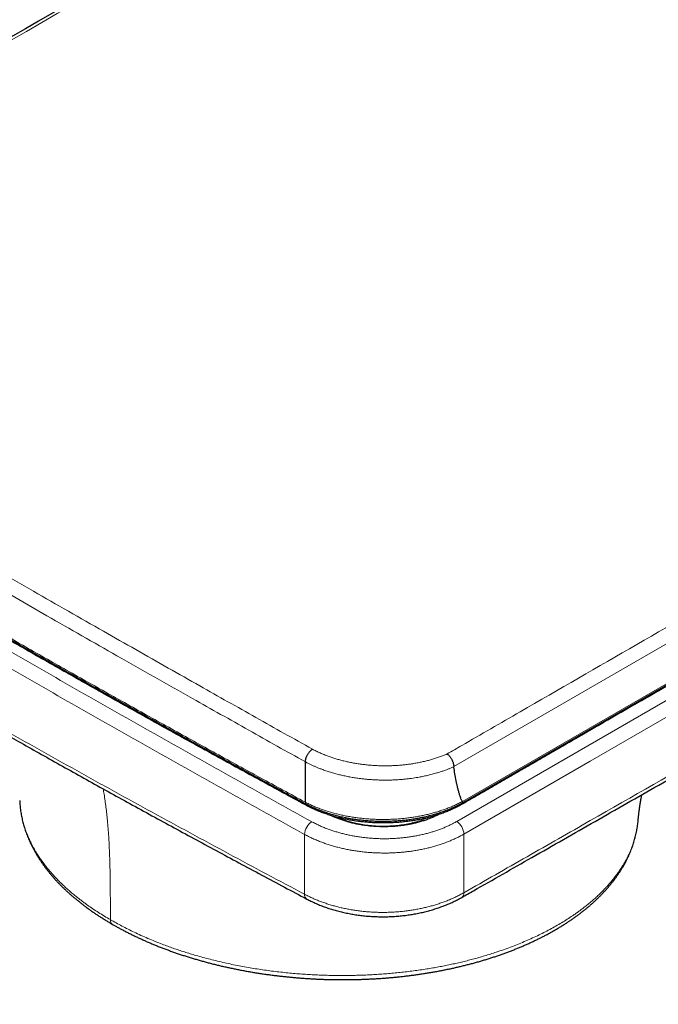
# Model space of a CAD drawing. Header units: millimetres. Extents: x 8 to 613, y 12 to 446.
# Tile 33 of 80: x 467 to 498, y 148 to 196. Entities that reach past the tile are written whole.
import ezdxf

# ---------------------------------------------------------------- set-up
doc = ezdxf.new("R2010")
doc.units = ezdxf.units.MM

msp = doc.modelspace()

# ---------------------------------------------------------------- linework, layer by layer
at = {"color": 252, "linetype": 'Continuous', "lineweight": 0}
msp.add_line((488.1, 157.264), (550.263, 193.148), dxfattribs=at)
at = {"color": 7, "linetype": 'Continuous', "lineweight": 30}
for p, q in [((480.763, 158.198), (480.763, 160.153)), ((480.763, 160.153), (480.763, 160.153)), ((487.957, 159.925), (487.958, 159.917)), ((466.914, 158.288), (466.915, 158.258)), ((480.899, 157.997), (480.899, 158.059)), ((488.238, 158.032), (488.238, 158.093)), ((482.022, 157.546), (482.022, 157.548)), ((487.143, 157.564), (487.143, 157.577)), ((496.897, 157.323), (496.897, 157.327)), ((488.332, 153.577), (488.341, 153.581)), ((471.414, 152.278), (471.413, 152.278))]:
    msp.add_line(p, q, dxfattribs=at)
at = {"color": 252, "linetype": 'Continuous', "lineweight": 0, "flags": 128}
for points in [[(550.59, 196.081), (533.408, 186.165), (516.225, 176.246), (487.957, 159.925)], [(488.376, 158.238), (517.447, 175.017), (535.956, 185.702), (548.688, 193.055), (550.625, 194.174)], [(550.611, 192.54), (526.115, 178.399), (507.281, 167.527), (494.573, 160.191), (488.448, 156.655)], [(480.727, 153.734), (480.727, 155.07), (480.726, 156.64)], [(488.448, 156.655), (488.448, 155.142), (488.448, 153.812)]]:
    msp.add_lwpolyline(points, dxfattribs=at)
at = {"color": 7, "linetype": 'Continuous', "lineweight": 30, "flags": 128}
msp.add_lwpolyline([(488.336, 158.143), (508.95, 170.042), (525.391, 179.532), (537.081, 186.281), (543.866, 190.199), (546.829, 191.91), (549.628, 193.527), (550.195, 193.856), (550.478, 194.019), (550.583, 194.079)], dxfattribs=at)
at = {"color": 252, "linetype": 'Continuous', "lineweight": 0}
for centre, radius, start, end in [((481.521, 156.598), 0.796, 124.3096, 177.0224), ((487.681, 156.621), 0.767, 2.544, 56.9359), ((480.973, 153.708), 0.248, 173.9647, 235.9662), ((488.199, 153.787), 0.25, 304.7367, 5.7584), ((471.556, 152.48), 0.248, 174.425, 234.5426)]:
    msp.add_arc(centre, radius, start, end, dxfattribs=at)
at = {"color": 7, "linetype": 'Continuous', "lineweight": 30}
for points, knots in [([(509.464, 220.104), (509.407, 220.071), (509.248, 219.981), (508.935, 219.799), (508.529, 219.564), (501.717, 215.635), (488.155, 207.805), (467.963, 196.149), (454.056, 188.119), (447.058, 184.078), (446.838, 183.951)], [0, 0, 0, 0, 0.002751, 0.007582, 0.014977, 0.022218, 0.333785, 0.664787, 0.98946, 1, 1, 1, 1]), ([(601.959, 112.363), (601.425, 113.492), (600.358, 115.747), (598.76, 119.126), (597.165, 122.497), (595.575, 125.859), (593.988, 129.214), (592.405, 132.56), (590.869, 135.806), (589.381, 138.952), (587.94, 141.999), (586.502, 145.038), (585.067, 148.071), (583.636, 151.097), (582.208, 154.117), (580.783, 157.129), (579.361, 160.135), (577.942, 163.134), (576.527, 166.126), (575.114, 169.112), (573.761, 171.972), (572.468, 174.707), (571.233, 177.317), (570.14, 179.628), (569.188, 181.64), (568.41, 183.286), (567.875, 184.416), (567.584, 185.031), (567.504, 185.2), (567.424, 185.368), (567.344, 185.537), (567.264, 185.706), (567.185, 185.875), (566.674, 186.956), (565.988, 188.405), (565.28, 189.902), (565.026, 190.438), (564.97, 190.556), (564.961, 190.576), (564.952, 190.596), (564.942, 190.616), (564.934, 190.634), (564.927, 190.647), (564.92, 190.663), (564.91, 190.683), (564.896, 190.714), (564.879, 190.748), (564.861, 190.788), (564.839, 190.833), (564.815, 190.885), (564.786, 190.945), (564.754, 191.012), (564.72, 191.086), (564.682, 191.166), (564.641, 191.252), (564.595, 191.347), (564.542, 191.452), (564.483, 191.567), (564.418, 191.688), (564.348, 191.815), (564.272, 191.947), (564.194, 192.079), (564.114, 192.21), (564.032, 192.339), (563.955, 192.456), (563.885, 192.559), (563.825, 192.646), (563.782, 192.705), (563.758, 192.738), (563.752, 192.747), (563.745, 192.756), (563.739, 192.765), (563.732, 192.774), (563.725, 192.783), (563.672, 192.856), (563.57, 192.99), (563.415, 193.184), (563.252, 193.375), (563.082, 193.563), (562.899, 193.753), (562.702, 193.946), (562.543, 194.09), (562.432, 194.186), (562.375, 194.235), (562.316, 194.283), (562.257, 194.332), (562.197, 194.379), (562.084, 194.468), (561.914, 194.594), (561.685, 194.751), (561.45, 194.899), (561.211, 195.038), (560.967, 195.167), (560.72, 195.287), (560.47, 195.396), (560.215, 195.497), (559.954, 195.59), (559.686, 195.674), (559.413, 195.75), (559.135, 195.816), (558.853, 195.873), (558.568, 195.92), (558.278, 195.958), (557.986, 195.987), (557.689, 196.006), (557.39, 196.016), (557.088, 196.016), (556.782, 196.007), (556.476, 195.988), (556.168, 195.96), (555.86, 195.924), (555.55, 195.878), (555.237, 195.822), (554.922, 195.758), (554.606, 195.684), (554.288, 195.602), (553.982, 195.514), (553.688, 195.422), (553.417, 195.331), (553.203, 195.254), (553.08, 195.208), (553.036, 195.192), (553.025, 195.188), (553.015, 195.184), (553.004, 195.179), (552.993, 195.175), (552.982, 195.171), (552.971, 195.167), (552.92, 195.147), (552.824, 195.11), (552.682, 195.053), (552.531, 194.991), (552.371, 194.923), (552.204, 194.85), (552.029, 194.771), (551.847, 194.686), (551.657, 194.594), (551.465, 194.499), (551.273, 194.401), (551.081, 194.3), (550.882, 194.192), (550.675, 194.078), (550.462, 193.956), (550.241, 193.828), (550.013, 193.696), (549.767, 193.554), (549.502, 193.401), (549.217, 193.236), (548.924, 193.067), (548.621, 192.892), (548.311, 192.713), (547.991, 192.528), (547.672, 192.344), (547.355, 192.161), (547.039, 191.978), (546.716, 191.792), (546.386, 191.601), (546.048, 191.406), (545.693, 191.2), (545.319, 190.985), (544.927, 190.758), (544.526, 190.526), (544.116, 190.29), (543.701, 190.05), (543.279, 189.806), (542.851, 189.559), (542.416, 189.308), (541.968, 189.049), (541.51, 188.784), (541.039, 188.513), (540.56, 188.236), (540.072, 187.954), (539.576, 187.668), (539.071, 187.376), (538.557, 187.079), (538.034, 186.777), (537.503, 186.471), (536.963, 186.159), (536.415, 185.842), (535.858, 185.521), (535.292, 185.194), (534.712, 184.859), (534.118, 184.516), (533.51, 184.165), (532.965, 183.85), (532.483, 183.572), (532.083, 183.341), (531.809, 183.183), (531.662, 183.098), (531.625, 183.077), (531.589, 183.056), (531.552, 183.035), (531.515, 183.013), (531.479, 182.992), (531.442, 182.971), (531.106, 182.777), (530.474, 182.412), (529.548, 181.877), (528.629, 181.347), (527.718, 180.821), (526.814, 180.299), (525.935, 179.791), (525.079, 179.298), (524.248, 178.818), (523.423, 178.342), (522.605, 177.87), (521.763, 177.383), (520.897, 176.884), (520.008, 176.37), (519.127, 175.862), (518.255, 175.358), (517.391, 174.859), (516.535, 174.366), (515.688, 173.876), (514.849, 173.392), (514.018, 172.913), (513.196, 172.438), (512.382, 171.968), (511.576, 171.503), (510.779, 171.043), (509.99, 170.588), (509.21, 170.137), (508.426, 169.685), (507.638, 169.23), (506.847, 168.774), (506.065, 168.322), (505.293, 167.876), (504.53, 167.436), (503.787, 167.007), (503.064, 166.59), (502.361, 166.184), (501.666, 165.783), (500.98, 165.387), (500.302, 164.996), (499.633, 164.609), (498.971, 164.228), (498.308, 163.845), (497.644, 163.461), (496.978, 163.077), (496.321, 162.698), (495.674, 162.324), (495.036, 161.956), (494.407, 161.593), (493.787, 161.235), (493.176, 160.882), (492.574, 160.535), (491.982, 160.193), (491.398, 159.856), (490.835, 159.531), (490.291, 159.217), (489.766, 158.914), (489.25, 158.616), (488.741, 158.323), (488.405, 158.128), (488.238, 158.032)], [0, 0, 0, 0, 0.023012, 0.04597, 0.068873, 0.091721, 0.114515, 0.137254, 0.159938, 0.180683, 0.201383, 0.222036, 0.242644, 0.263206, 0.283721, 0.304191, 0.324615, 0.344992, 0.365324, 0.385609, 0.405849, 0.423622, 0.441359, 0.459061, 0.470724, 0.482372, 0.49261, 0.493758, 0.494906, 0.496054, 0.497202, 0.49835, 0.499498, 0.500645, 0.520371, 0.529036, 0.53117, 0.531304, 0.531438, 0.531573, 0.531707, 0.531841, 0.531944, 0.531973, 0.532166, 0.532363, 0.532597, 0.532867, 0.533173, 0.533517, 0.533931, 0.534388, 0.534889, 0.535432, 0.536016, 0.536642, 0.537393, 0.538197, 0.539055, 0.539967, 0.540932, 0.541951, 0.542891, 0.543873, 0.544895, 0.545593, 0.546308, 0.546952, 0.547025, 0.547099, 0.547172, 0.547246, 0.54732, 0.547394, 0.547468, 0.549086, 0.550731, 0.552405, 0.554106, 0.555834, 0.557766, 0.55973, 0.56025, 0.560771, 0.561295, 0.561821, 0.56235, 0.562881, 0.564808, 0.566737, 0.568666, 0.570596, 0.572526, 0.574424, 0.576321, 0.57822, 0.58012, 0.582059, 0.583998, 0.585938, 0.587879, 0.589821, 0.591762, 0.593704, 0.595643, 0.597581, 0.59952, 0.601459, 0.603397, 0.605302, 0.607206, 0.609111, 0.611015, 0.61292, 0.614822, 0.616721, 0.618616, 0.620281, 0.621945, 0.623408, 0.624052, 0.624115, 0.624178, 0.624242, 0.624305, 0.624368, 0.624431, 0.624495, 0.624558, 0.625341, 0.626173, 0.627055, 0.627985, 0.628966, 0.629977, 0.631037, 0.632145, 0.633302, 0.634376, 0.635491, 0.636645, 0.637839, 0.639077, 0.640359, 0.641681, 0.643041, 0.644643, 0.646295, 0.647998, 0.649751, 0.651554, 0.653407, 0.655311, 0.6571, 0.658931, 0.660805, 0.662721, 0.664679, 0.666679, 0.668905, 0.67118, 0.673506, 0.675882, 0.678308, 0.680739, 0.683219, 0.685746, 0.688322, 0.691001, 0.69373, 0.696509, 0.699338, 0.702218, 0.705148, 0.708128, 0.711158, 0.714239, 0.71737, 0.720551, 0.723783, 0.727065, 0.730397, 0.733871, 0.737397, 0.740976, 0.743368, 0.745782, 0.747926, 0.748138, 0.748349, 0.748561, 0.748773, 0.748985, 0.749198, 0.74941, 0.749623, 0.75504, 0.760413, 0.765742, 0.771028, 0.776269, 0.781467, 0.786328, 0.79115, 0.795933, 0.800678, 0.805383, 0.810588, 0.815745, 0.820854, 0.825914, 0.830926, 0.835889, 0.840804, 0.84567, 0.850488, 0.855258, 0.859979, 0.864651, 0.869275, 0.873851, 0.878378, 0.882857, 0.887497, 0.892084, 0.896617, 0.901098, 0.905525, 0.909899, 0.914025, 0.918102, 0.922131, 0.926112, 0.930043, 0.933927, 0.937762, 0.941549, 0.945463, 0.949325, 0.953134, 0.956889, 0.960591, 0.96424, 0.967836, 0.971379, 0.974868, 0.978305, 0.981688, 0.985018, 0.988109, 0.991153, 0.994149, 0.997098, 1, 1, 1, 1]), ([(488.341, 153.582), (488.532, 153.69), (489.667, 154.336), (491.822, 155.565), (494.816, 157.273), (497.899, 159.035), (501.002, 160.811), (504.238, 162.666), (507.821, 164.721), (511.852, 167.036), (516.376, 169.635), (521.431, 172.542), (527.425, 175.991), (534.926, 180.308), (542.732, 184.803), (548.11, 187.9), (550.329, 189.178)], [0, 0, 0, 0, 0.009213, 0.054923, 0.104332, 0.15409, 0.204147, 0.254511, 0.310699, 0.377531, 0.449628, 0.529641, 0.622177, 0.739724, 0.892634, 1, 1, 1, 1]), ([(447.059, 177.587), (447.39, 177.384), (448.07, 176.966), (449.103, 176.334), (450.156, 175.693), (451.212, 175.052), (452.27, 174.413), (453.33, 173.775), (454.392, 173.139), (455.457, 172.503), (456.524, 171.869), (457.593, 171.236), (458.665, 170.605), (459.738, 169.974), (460.814, 169.345), (461.893, 168.718), (462.973, 168.091), (464.056, 167.466), (465.141, 166.841), (466.228, 166.219), (467.317, 165.597), (468.408, 164.977), (469.502, 164.358), (470.598, 163.74), (471.696, 163.124), (472.796, 162.509), (473.899, 161.895), (475.003, 161.283), (476.11, 160.671), (477.219, 160.061), (478.33, 159.453), (479.443, 158.846), (480.268, 158.397), (480.723, 158.151), (480.805, 158.107)], [0, 0, 0, 0, 0.0304, 0.062478, 0.094556, 0.126635, 0.158715, 0.190796, 0.222877, 0.25496, 0.287043, 0.319126, 0.351211, 0.383295, 0.415381, 0.447466, 0.479553, 0.511639, 0.543726, 0.575813, 0.6079, 0.639987, 0.672075, 0.704162, 0.73625, 0.768337, 0.800425, 0.832512, 0.864599, 0.896686, 0.928772, 0.960858, 0.992944, 1, 1, 1, 1]), ([(480.899, 157.997), (480.173, 158.391), (478.721, 159.179), (476.552, 160.369), (474.392, 161.562), (472.238, 162.762), (470.106, 163.959), (467.993, 165.155), (465.901, 166.348), (463.816, 167.547), (461.726, 168.758), (459.63, 169.983), (457.529, 171.219), (455.437, 172.461), (453.355, 173.706), (451.282, 174.957), (449.217, 176.211), (447.849, 177.051), (447.164, 177.471)], [0, 0, 0, 0, 0.0626581, 0.1253303, 0.1880182, 0.2507234, 0.3134474, 0.3750713, 0.4367163, 0.4983841, 0.5600541, 0.6229611, 0.6858471, 0.7487133, 0.8115607, 0.8743903, 0.9372031, 1, 1, 1, 1]), ([(463.689, 162.959), (463.86, 162.86), (464.352, 162.577), (465.14, 162.125), (466.064, 161.596), (466.999, 161.066), (467.977, 160.514), (468.991, 159.944), (470.024, 159.368), (471.069, 158.788), (472.126, 158.205), (473.193, 157.619), (474.269, 157.031), (475.353, 156.442), (476.445, 155.852), (477.543, 155.26), (478.647, 154.669), (479.744, 154.083), (480.474, 153.695), (480.835, 153.503)], [0, 0, 0, 0, 0.030435, 0.087276, 0.139787, 0.194188, 0.252466, 0.312379, 0.372919, 0.434064, 0.495772, 0.557993, 0.620665, 0.683529, 0.746816, 0.810387, 0.874111, 0.937822, 1, 1, 1, 1]), ([(480.763, 160.153), (480.764, 160.169), (480.765, 160.2), (480.772, 160.249), (480.784, 160.299), (480.799, 160.35), (480.818, 160.402), (480.841, 160.453), (480.866, 160.503), (480.895, 160.551), (480.927, 160.597), (480.961, 160.64), (480.996, 160.679), (481.038, 160.72), (481.075, 160.75), (481.1, 160.766), (481.107, 160.77)], [0, 0, 0, 0, 0.0716189, 0.1434662, 0.2150851, 0.2867039, 0.3585511, 0.4301699, 0.5017904, 0.5736391, 0.6452596, 0.7168835, 0.7887358, 0.8603597, 0.9607338, 1, 1, 1, 1]), ([(487.635, 160.538), (487.637, 160.537), (487.657, 160.523), (487.69, 160.496), (487.73, 160.456), (487.765, 160.416), (487.798, 160.373), (487.828, 160.327), (487.856, 160.278), (487.882, 160.228), (487.904, 160.177), (487.922, 160.125), (487.937, 160.073), (487.948, 160.022), (487.955, 159.972), (487.956, 159.94), (487.957, 159.925)], [0, 0, 0, 0, 0.015694, 0.119491, 0.192946, 0.266634, 0.340088, 0.413385, 0.486914, 0.560209, 0.633429, 0.706881, 0.780099, 0.853322, 0.926778, 1, 1, 1, 1]), ([(488.376, 158.238), (488.367, 158.254), (488.347, 158.286), (488.313, 158.356), (488.272, 158.46), (488.227, 158.599), (488.184, 158.755), (488.145, 158.914), (488.098, 159.13), (488.043, 159.406), (487.994, 159.688), (487.967, 159.859), (487.958, 159.917)], [0, 0, 0, 0, 0.036799, 0.073611, 0.147823, 0.241818, 0.335871, 0.429977, 0.524043, 0.713535, 0.903038, 1, 1, 1, 1]), ([(496.897, 157.323), (496.897, 157.323), (496.898, 157.331), (496.899, 157.342), (496.9, 157.357), (496.902, 157.372), (496.903, 157.389), (496.905, 157.411), (496.908, 157.435), (496.91, 157.461), (496.913, 157.485), (496.915, 157.506), (496.917, 157.526), (496.919, 157.55), (496.922, 157.576), (496.925, 157.602), (496.929, 157.634), (496.934, 157.677), (496.94, 157.727), (496.947, 157.781), (496.954, 157.834), (496.961, 157.888), (496.968, 157.933), (496.973, 157.97), (496.977, 157.997), (496.981, 158.023), (496.985, 158.05), (496.989, 158.079), (496.994, 158.106), (496.997, 158.129), (497.001, 158.149), (497.004, 158.171), (497.008, 158.195), (497.012, 158.217), (497.015, 158.236), (497.018, 158.254), (497.023, 158.285), (497.03, 158.323), (497.038, 158.37), (497.046, 158.415), (497.055, 158.463), (497.063, 158.509), (497.07, 158.543), (497.073, 158.562), (497.074, 158.564)], [0, 0, 0, 0, 0.000405, 0.014326, 0.026576, 0.038521, 0.056015, 0.076033, 0.098718, 0.123609, 0.145729, 0.163601, 0.181545, 0.202004, 0.225101, 0.249862, 0.271109, 0.308574, 0.360078, 0.398732, 0.44421, 0.488834, 0.530863, 0.55425, 0.576148, 0.593862, 0.615526, 0.639974, 0.661397, 0.678956, 0.691955, 0.70918, 0.729353, 0.745909, 0.758515, 0.772219, 0.788326, 0.827181, 0.856359, 0.895092, 0.924604, 0.960975, 0.994667, 1, 1, 1, 1]), ([(466.915, 158.255), (466.916, 158.241), (466.917, 158.207), (466.92, 158.173), (466.921, 158.153)], [0, 0, 0, 0, 0.408128, 1, 1, 1, 1]), ([(466.923, 158.131), (466.923, 158.118), (466.927, 158.062), (466.936, 157.966), (466.951, 157.841), (466.969, 157.717), (466.989, 157.593), (467.013, 157.469), (467.04, 157.345), (467.071, 157.222), (467.104, 157.098), (467.14, 156.975), (467.18, 156.851), (467.223, 156.728), (467.269, 156.605), (467.318, 156.482), (467.37, 156.359), (467.426, 156.237), (467.484, 156.115), (467.545, 155.994), (467.609, 155.875), (467.676, 155.755), (467.746, 155.635), (467.819, 155.517), (467.895, 155.399), (467.974, 155.282), (468.055, 155.166), (468.14, 155.05), (468.227, 154.935), (468.318, 154.821), (468.411, 154.708), (468.507, 154.595), (468.606, 154.483), (468.708, 154.372), (468.813, 154.262), (468.92, 154.152), (469.031, 154.043), (469.145, 153.934), (469.262, 153.826), (469.382, 153.719), (469.504, 153.613), (469.629, 153.508), (469.757, 153.403), (469.888, 153.3), (470.021, 153.198), (470.156, 153.096), (470.294, 152.996), (470.434, 152.898), (470.576, 152.8), (470.721, 152.704), (470.868, 152.609), (471.017, 152.515), (471.168, 152.422), (471.3, 152.344), (471.382, 152.296), (471.412, 152.278)], [0, 0, 0, 0, 0.006226, 0.025091, 0.043937, 0.062773, 0.081606, 0.100444, 0.119294, 0.138163, 0.15706, 0.175992, 0.194967, 0.213991, 0.233071, 0.252215, 0.271429, 0.290718, 0.310076, 0.32887, 0.348043, 0.36723, 0.386423, 0.40561, 0.424782, 0.44393, 0.463063, 0.482216, 0.501379, 0.520555, 0.539751, 0.55897, 0.578218, 0.5975, 0.616658, 0.636012, 0.655432, 0.674912, 0.694443, 0.714016, 0.733623, 0.753256, 0.772906, 0.792564, 0.812223, 0.831872, 0.851503, 0.871108, 0.89068, 0.910212, 0.929835, 0.949404, 0.96896, 0.988473, 1, 1, 1, 1]), ([(480.763, 158.198), (480.764, 158.189), (480.764, 158.171), (480.77, 158.148), (480.78, 158.129), (480.791, 158.114), (480.801, 158.108), (480.806, 158.106)], [0, 0, 0, 0, 0.204722, 0.41538, 0.620102, 0.83076, 1, 1, 1, 1]), ([(480.805, 158.106), (480.82, 158.098), (480.856, 158.08), (480.926, 158.045), (481.017, 158.001), (481.123, 157.953), (481.23, 157.906), (481.34, 157.86), (481.452, 157.816), (481.565, 157.774), (481.68, 157.733), (481.795, 157.694), (481.912, 157.657), (482.03, 157.622), (482.149, 157.588), (482.269, 157.556), (482.39, 157.526), (482.514, 157.497), (482.638, 157.47), (482.764, 157.445), (482.891, 157.421), (483.018, 157.399), (483.147, 157.379), (483.276, 157.361), (483.406, 157.345), (483.537, 157.33), (483.668, 157.317), (483.799, 157.306), (483.931, 157.297), (484.063, 157.29), (484.195, 157.284), (484.328, 157.28), (484.461, 157.278), (484.594, 157.278), (484.727, 157.28), (484.86, 157.283), (484.992, 157.289), (485.124, 157.296), (485.255, 157.305), (485.386, 157.316), (485.516, 157.328), (485.646, 157.343), (485.776, 157.359), (485.906, 157.377), (486.035, 157.397), (486.163, 157.419), (486.291, 157.442), (486.417, 157.467), (486.542, 157.494), (486.666, 157.523), (486.787, 157.553), (486.908, 157.585), (487.028, 157.618), (487.146, 157.653), (487.263, 157.69), (487.379, 157.729), (487.493, 157.769), (487.605, 157.811), (487.716, 157.854), (487.825, 157.899), (487.932, 157.945), (488.038, 157.994), (488.14, 158.042), (488.236, 158.091), (488.3, 158.125), (488.332, 158.142), (488.334, 158.143)], [0, 0, 0, 0, 0.007252, 0.017191, 0.033428, 0.049693, 0.065983, 0.082283, 0.098575, 0.114846, 0.131079, 0.147263, 0.163384, 0.179429, 0.195386, 0.211335, 0.227425, 0.24353, 0.259646, 0.275771, 0.291902, 0.308037, 0.324174, 0.340308, 0.356439, 0.372564, 0.388681, 0.404752, 0.420822, 0.436923, 0.453048, 0.469189, 0.485337, 0.501485, 0.517622, 0.53374, 0.549831, 0.565886, 0.581904, 0.597888, 0.613883, 0.629958, 0.646097, 0.662283, 0.678499, 0.694728, 0.710949, 0.727142, 0.74329, 0.759376, 0.775382, 0.791335, 0.807504, 0.823644, 0.83977, 0.855893, 0.872032, 0.888134, 0.904179, 0.920317, 0.936505, 0.952699, 0.968887, 0.984285, 0.998857, 1, 1, 1, 1]), ([(488.238, 158.032), (488.175, 157.999), (488.049, 157.934), (487.852, 157.842), (487.648, 157.756), (487.439, 157.675), (487.223, 157.601), (487.003, 157.533), (486.777, 157.47), (486.554, 157.415), (486.334, 157.368), (486.12, 157.328), (485.903, 157.292), (485.683, 157.262), (485.463, 157.238), (485.244, 157.218), (485.025, 157.204), (484.806, 157.195), (484.574, 157.192), (484.332, 157.193), (484.08, 157.202), (483.829, 157.218), (483.579, 157.24), (483.332, 157.269), (483.088, 157.304), (482.847, 157.346), (482.609, 157.394), (482.377, 157.449), (482.149, 157.509), (481.926, 157.576), (481.708, 157.648), (481.495, 157.727), (481.288, 157.811), (481.088, 157.901), (480.962, 157.965), (480.899, 157.997)], [0, 0, 0, 0, 0.031619, 0.063091, 0.094428, 0.125642, 0.156748, 0.187794, 0.218847, 0.249974, 0.278058, 0.306067, 0.334066, 0.362079, 0.390035, 0.417399, 0.444712, 0.472013, 0.499362, 0.530803, 0.562165, 0.593491, 0.624824, 0.656121, 0.687353, 0.718636, 0.749893, 0.781016, 0.812096, 0.8432, 0.874393, 0.905937, 0.93734, 0.968671, 1, 1, 1, 1]), ([(488.377, 158.235), (488.377, 158.226), (488.376, 158.208), (488.37, 158.185), (488.36, 158.165), (488.349, 158.151), (488.34, 158.146), (488.336, 158.144)], [0, 0, 0, 0, 0.210973, 0.428065, 0.639037, 0.856128, 1, 1, 1, 1]), ([(488.377, 158.235), (488.377, 158.235), (488.377, 158.237), (488.376, 158.237), (488.376, 158.238)], [0, 0, 0, 0, 0.681311, 1, 1, 1, 1]), ([(487.213, 157.599), (487.21, 157.597), (487.159, 157.57), (487.049, 157.517), (486.882, 157.441), (486.699, 157.369), (486.509, 157.303), (486.31, 157.242), (486.104, 157.187), (485.901, 157.142), (485.704, 157.105), (485.514, 157.075), (485.321, 157.051), (485.128, 157.032), (484.933, 157.019), (484.739, 157.012), (484.543, 157.01), (484.345, 157.014), (484.147, 157.023), (483.942, 157.039), (483.731, 157.062), (483.515, 157.093), (483.3, 157.131), (483.087, 157.177), (482.876, 157.23), (482.675, 157.289), (482.483, 157.353), (482.3, 157.422), (482.14, 157.489), (482.045, 157.534), (482.006, 157.553)], [0, 0, 0, 0, 0.002134, 0.036724, 0.075684, 0.114674, 0.153634, 0.193722, 0.233843, 0.273931, 0.308745, 0.343603, 0.378461, 0.413275, 0.447583, 0.481911, 0.516219, 0.551288, 0.586379, 0.621448, 0.660461, 0.699505, 0.738519, 0.778668, 0.81885, 0.859, 0.897081, 0.935246, 0.973438, 1, 1, 1, 1]), ([(471.413, 152.278), (471.456, 152.253), (471.544, 152.203), (471.682, 152.126), (471.831, 152.045), (471.988, 151.962), (472.153, 151.877), (472.32, 151.794), (472.489, 151.711), (472.66, 151.63), (472.833, 151.551), (473.008, 151.472), (473.184, 151.396), (473.362, 151.321), (473.541, 151.247), (473.721, 151.175), (473.904, 151.105), (474.088, 151.036), (474.273, 150.968), (474.46, 150.902), (474.649, 150.837), (474.84, 150.774), (475.032, 150.713), (475.224, 150.653), (475.417, 150.595), (475.61, 150.539), (475.806, 150.484), (476.003, 150.431), (476.202, 150.379), (476.401, 150.329), (476.6, 150.281), (476.801, 150.234), (477.003, 150.189), (477.208, 150.145), (477.413, 150.103), (477.62, 150.062), (477.828, 150.023), (478.036, 149.986), (478.246, 149.95), (478.458, 149.916), (478.669, 149.884), (478.882, 149.853), (479.095, 149.824), (479.309, 149.797), (479.523, 149.771), (479.738, 149.747), (479.954, 149.725), (480.169, 149.705), (480.385, 149.686), (480.601, 149.669), (480.817, 149.654), (481.034, 149.64), (481.25, 149.629), (481.466, 149.619), (481.681, 149.611), (481.897, 149.604), (482.113, 149.599), (482.329, 149.596), (482.545, 149.595), (482.761, 149.596), (482.977, 149.598), (483.192, 149.602), (483.407, 149.608), (483.622, 149.615), (483.837, 149.625), (484.052, 149.636), (484.266, 149.648), (484.481, 149.663), (484.696, 149.679), (484.909, 149.697), (485.122, 149.717), (485.334, 149.739), (485.545, 149.762), (485.755, 149.787), (485.965, 149.813), (486.173, 149.842), (486.38, 149.872), (486.585, 149.903), (486.789, 149.936), (486.992, 149.971), (487.194, 150.008), (487.395, 150.046), (487.595, 150.086), (487.794, 150.128), (487.991, 150.171), (488.188, 150.216), (488.384, 150.263), (488.579, 150.311), (488.772, 150.361), (488.964, 150.413), (489.154, 150.466), (489.343, 150.521), (489.53, 150.577), (489.716, 150.635), (489.9, 150.695), (490.081, 150.756), (490.262, 150.818), (490.441, 150.882), (490.619, 150.948), (490.794, 151.015), (490.967, 151.084), (491.139, 151.154), (491.309, 151.226), (491.479, 151.3), (491.646, 151.375), (491.811, 151.451), (491.974, 151.529), (492.135, 151.608), (492.293, 151.689), (492.45, 151.771), (492.604, 151.854), (492.756, 151.939), (492.907, 152.025), (493.055, 152.113), (493.201, 152.202), (493.345, 152.293), (493.486, 152.385), (493.625, 152.478), (493.76, 152.571), (493.894, 152.666), (494.024, 152.762), (494.153, 152.86), (494.278, 152.958), (494.4, 153.057), (494.519, 153.157), (494.636, 153.259), (494.751, 153.361), (494.862, 153.465), (494.971, 153.57), (495.078, 153.675), (495.181, 153.782), (495.282, 153.89), (495.38, 153.999), (495.475, 154.109), (495.567, 154.22), (495.657, 154.331), (495.743, 154.443), (495.826, 154.556), (495.906, 154.67), (495.983, 154.785), (496.057, 154.899), (496.128, 155.015), (496.196, 155.131), (496.261, 155.248), (496.323, 155.366), (496.382, 155.485), (496.438, 155.604), (496.491, 155.723), (496.541, 155.843), (496.587, 155.963), (496.631, 156.085), (496.672, 156.207), (496.71, 156.329), (496.744, 156.451), (496.775, 156.574), (496.804, 156.697), (496.829, 156.82), (496.85, 156.943), (496.869, 157.066), (496.885, 157.19), (496.894, 157.277), (496.897, 157.323), (496.898, 157.327)], [0, 0, 0, 0, 0.005192, 0.010741, 0.016551, 0.022891, 0.029237, 0.035591, 0.041985, 0.04838, 0.054759, 0.061123, 0.067475, 0.073816, 0.080149, 0.086475, 0.092796, 0.099115, 0.105432, 0.111751, 0.118072, 0.124398, 0.130729, 0.137072, 0.143249, 0.149517, 0.155795, 0.162076, 0.168348, 0.174605, 0.180837, 0.187057, 0.193344, 0.199633, 0.205925, 0.212223, 0.218528, 0.224843, 0.23117, 0.23751, 0.243848, 0.250183, 0.256518, 0.262855, 0.269195, 0.27554, 0.281893, 0.288211, 0.294537, 0.300874, 0.307213, 0.313544, 0.319857, 0.326146, 0.332405, 0.33872, 0.345032, 0.351337, 0.357638, 0.363936, 0.370234, 0.376533, 0.382834, 0.38914, 0.395452, 0.401773, 0.408105, 0.414448, 0.420806, 0.427182, 0.433526, 0.439844, 0.446175, 0.452511, 0.458844, 0.465164, 0.471465, 0.477739, 0.484002, 0.490284, 0.496565, 0.502846, 0.509129, 0.515416, 0.521709, 0.528006, 0.534324, 0.540638, 0.54695, 0.553263, 0.559578, 0.565896, 0.572221, 0.578562, 0.584837, 0.591137, 0.597455, 0.603783, 0.610114, 0.616438, 0.622747, 0.628999, 0.635385, 0.641762, 0.648132, 0.654496, 0.660856, 0.667214, 0.673572, 0.679932, 0.686294, 0.692661, 0.699035, 0.705417, 0.711809, 0.718213, 0.724659, 0.730994, 0.737345, 0.743705, 0.750067, 0.756423, 0.762764, 0.769082, 0.775332, 0.781652, 0.787966, 0.794275, 0.80058, 0.806884, 0.813187, 0.819492, 0.825807, 0.832115, 0.83841, 0.844693, 0.850966, 0.85723, 0.863488, 0.86974, 0.875936, 0.882125, 0.888334, 0.894554, 0.900778, 0.906997, 0.913203, 0.919387, 0.925494, 0.931726, 0.937937, 0.944129, 0.950303, 0.956462, 0.962609, 0.968747, 0.974877, 0.981003, 0.987127, 0.993252, 0.99938, 1, 1, 1, 1]), ([(480.835, 153.503), (480.866, 153.487), (480.931, 153.453), (481.031, 153.403), (481.134, 153.354), (481.239, 153.306), (481.346, 153.26), (481.455, 153.215), (481.566, 153.171), (481.679, 153.129), (481.792, 153.089), (481.907, 153.05), (482.024, 153.013), (482.142, 152.978), (482.263, 152.944), (482.384, 152.911), (482.507, 152.881), (482.632, 152.852), (482.756, 152.825), (482.882, 152.799), (483.008, 152.776), (483.134, 152.755), (483.261, 152.736), (483.389, 152.718), (483.519, 152.702), (483.649, 152.688), (483.779, 152.676), (483.91, 152.666), (484.041, 152.658), (484.172, 152.652), (484.304, 152.648), (484.436, 152.646), (484.567, 152.646), (484.699, 152.647), (484.83, 152.651), (484.961, 152.657), (485.092, 152.664), (485.223, 152.674), (485.354, 152.685), (485.484, 152.699), (485.613, 152.714), (485.742, 152.731), (485.871, 152.75), (485.998, 152.771), (486.125, 152.794), (486.251, 152.819), (486.375, 152.845), (486.499, 152.874), (486.622, 152.904), (486.743, 152.935), (486.863, 152.969), (486.982, 153.004), (487.099, 153.041), (487.215, 153.079), (487.33, 153.12), (487.444, 153.162), (487.556, 153.205), (487.666, 153.25), (487.773, 153.296), (487.88, 153.344), (487.984, 153.394), (488.087, 153.445), (488.188, 153.497), (488.273, 153.543), (488.323, 153.571), (488.341, 153.582)], [0, 0, 0, 0, 0.015197, 0.031278, 0.047241, 0.063039, 0.079117, 0.095106, 0.111099, 0.127105, 0.14314, 0.158837, 0.174816, 0.190849, 0.206922, 0.223018, 0.239122, 0.255211, 0.271268, 0.287277, 0.303222, 0.319087, 0.334842, 0.350861, 0.366852, 0.382843, 0.398845, 0.414874, 0.430837, 0.446798, 0.462804, 0.478816, 0.494783, 0.510674, 0.52659, 0.542565, 0.558546, 0.574531, 0.590521, 0.606515, 0.622514, 0.638517, 0.654524, 0.670535, 0.686535, 0.70246, 0.718515, 0.734524, 0.7505, 0.766455, 0.782403, 0.798356, 0.814322, 0.830313, 0.846343, 0.862431, 0.878684, 0.894582, 0.91055, 0.926577, 0.942653, 0.958767, 0.974908, 0.991065, 1, 1, 1, 1])]:
    msp.add_open_spline(points, degree=3, knots=knots, dxfattribs=at)
at = {"color": 252, "linetype": 'Continuous', "lineweight": 0}
for points, knots in [([(509.707, 220.083), (509.471, 219.947), (508.292, 219.267), (503.342, 216.41), (490.666, 209.096), (470.975, 197.73), (455.057, 188.537), (447.097, 183.94)], [0, 0, 0, 0, 0.011294, 0.05647, 0.237175, 0.618588, 1, 1, 1, 1]), ([(487.635, 160.538), (487.871, 160.675), (489.049, 161.355), (494, 164.213), (506.675, 171.53), (526.366, 182.898), (542.284, 192.087), (550.243, 196.681)], [0, 0, 0, 0, 0.011294, 0.05647, 0.237175, 0.618588, 1, 1, 1, 1]), ([(488.448, 153.812), (489.468, 154.393), (491.51, 155.557), (495.594, 157.887), (500.698, 160.806), (506.824, 164.318), (512.95, 167.836), (521.117, 172.532), (531.327, 178.406), (541.779, 184.425), (548.148, 188.093), (550.433, 189.409)], [0, 0, 0, 0, 0.049412, 0.098823, 0.197647, 0.296471, 0.395294, 0.494118, 0.691765, 0.889412, 1, 1, 1, 1]), ([(447.379, 180.241), (448.06, 179.836), (449.421, 179.025), (451.474, 177.808), (453.535, 176.592), (455.605, 175.375), (457.684, 174.158), (459.772, 172.94), (461.868, 171.723), (463.869, 170.565), (465.773, 169.468), (467.541, 168.453), (469.274, 167.46), (470.929, 166.516), (472.543, 165.598), (474.099, 164.715), (475.586, 163.874), (477.003, 163.074), (478.367, 162.306), (479.735, 161.538), (480.649, 161.026), (481.107, 160.77)], [0, 0, 0, 0, 0.06249, 0.124984, 0.187478, 0.249978, 0.312478, 0.374984, 0.43749, 0.5, 0.553297, 0.606594, 0.656384, 0.706175, 0.752041, 0.797908, 0.842188, 0.881641, 0.921093, 0.960547, 1, 1, 1, 1]), ([(480.763, 160.153), (480.306, 160.409), (479.39, 160.922), (478.021, 161.691), (476.656, 162.46), (475.134, 163.318), (473.458, 164.267), (471.67, 165.282), (469.928, 166.275), (468.275, 167.219), (466.672, 168.138), (465.135, 169.021), (463.416, 170.013), (461.515, 171.112), (459.418, 172.33), (457.33, 173.547), (455.25, 174.765), (453.179, 175.983), (451.116, 177.2), (449.061, 178.417), (447.698, 179.229), (447.017, 179.634)], [0, 0, 0, 0, 0.039471, 0.0789421, 0.1184137, 0.1578854, 0.2111708, 0.2644563, 0.3142362, 0.3640161, 0.4098727, 0.4557292, 0.5, 0.5624906, 0.6249845, 0.6874784, 0.7499784, 0.8124784, 0.8749845, 0.9374906, 1, 1, 1, 1]), ([(447.017, 177.679), (447.454, 177.41), (448.329, 176.873), (449.645, 176.069), (450.965, 175.268), (452.419, 174.389), (453.993, 173.443), (455.689, 172.431), (457.342, 171.451), (458.968, 170.493), (460.54, 169.572), (462.091, 168.669), (463.813, 167.672), (465.734, 166.567), (467.855, 165.357), (469.986, 164.151), (472.124, 162.951), (474.271, 161.755), (476.427, 160.564), (478.59, 159.378), (480.039, 158.591), (480.763, 158.198)], [0, 0, 0, 0, 0.040137, 0.080274, 0.120411, 0.160549, 0.21255, 0.263195, 0.31384, 0.361524, 0.409208, 0.454604, 0.5, 0.562494, 0.624988, 0.687486, 0.749984, 0.812486, 0.874988, 0.937494, 1, 1, 1, 1]), ([(463.939, 166.979), (464.348, 166.74), (465.167, 166.262), (466.59, 165.435), (468.21, 164.5), (470.029, 163.457), (471.854, 162.417), (473.686, 161.381), (475.523, 160.348), (477.367, 159.317), (479.216, 158.287), (480.454, 157.6), (481.073, 157.256)], [0, 0, 0, 0, 0.0727422, 0.1454849, 0.2522818, 0.3590799, 0.4658818, 0.5726848, 0.6795102, 0.7863368, 0.8931676, 1, 1, 1, 1]), ([(480.726, 156.64), (480.107, 156.983), (478.869, 157.671), (477.019, 158.702), (475.174, 159.733), (473.336, 160.767), (471.504, 161.803), (469.678, 162.843), (467.857, 163.887), (466.237, 164.823), (464.813, 165.65), (463.994, 166.127), (463.585, 166.366)], [0, 0, 0, 0, 0.106823, 0.213648, 0.320478, 0.427308, 0.534131, 0.640956, 0.747784, 0.854613, 0.927306, 1, 1, 1, 1]), ([(463.585, 163.188), (463.994, 162.952), (464.813, 162.48), (465.936, 161.839), (467.253, 161.091), (468.768, 160.239), (470.287, 159.393), (471.81, 158.55), (473.337, 157.711), (475.175, 156.711), (477.019, 155.715), (478.869, 154.723), (480.108, 154.064), (480.727, 153.734)], [0, 0, 0, 0, 0.072723, 0.145446, 0.198853, 0.30567, 0.412489, 0.465899, 0.572721, 0.679538, 0.786355, 0.893177, 1, 1, 1, 1]), ([(481.107, 160.77), (481.166, 160.739), (481.286, 160.677), (481.474, 160.589), (481.669, 160.507), (481.863, 160.432), (482.055, 160.365), (482.244, 160.305), (482.438, 160.249), (482.637, 160.198), (482.841, 160.151), (483.05, 160.109), (483.263, 160.072), (483.478, 160.04), (483.696, 160.013), (483.917, 159.992), (484.139, 159.977), (484.359, 159.967), (484.576, 159.963), (484.79, 159.964), (485.003, 159.971), (485.217, 159.982), (485.432, 160), (485.648, 160.022), (485.862, 160.051), (486.072, 160.084), (486.279, 160.122), (486.482, 160.166), (486.682, 160.214), (486.879, 160.268), (487.075, 160.328), (487.267, 160.393), (487.454, 160.463), (487.575, 160.513), (487.635, 160.538)], [0, 0, 0, 0, 0.03363, 0.067298, 0.100966, 0.134598, 0.164803, 0.195034, 0.225265, 0.25547, 0.286555, 0.317668, 0.348782, 0.379866, 0.41137, 0.442904, 0.474439, 0.505944, 0.536109, 0.566301, 0.596492, 0.626657, 0.657701, 0.688773, 0.719845, 0.750889, 0.781551, 0.812241, 0.84293, 0.873591, 0.905178, 0.936796, 0.968413, 1, 1, 1, 1]), ([(487.958, 159.917), (487.939, 159.909), (487.878, 159.882), (487.773, 159.838), (487.63, 159.783), (487.474, 159.726), (487.304, 159.67), (487.114, 159.611), (486.903, 159.553), (486.674, 159.496), (486.444, 159.447), (486.241, 159.409), (486.061, 159.38), (485.894, 159.355), (485.714, 159.332), (485.521, 159.312), (485.308, 159.294), (485.075, 159.28), (484.825, 159.272), (484.58, 159.27), (484.348, 159.274), (484.125, 159.284), (483.922, 159.296), (483.73, 159.312), (483.548, 159.331), (483.351, 159.356), (483.139, 159.386), (482.913, 159.425), (482.688, 159.47), (482.465, 159.52), (482.245, 159.576), (482.028, 159.638), (481.814, 159.705), (481.618, 159.774), (481.448, 159.838), (481.304, 159.897), (481.17, 159.954), (481.04, 160.014), (480.904, 160.08), (480.812, 160.127), (480.763, 160.153), (480.763, 160.153)], [0, 0, 0, 0, 0.008855, 0.029461, 0.050066, 0.075239, 0.100419, 0.125591, 0.158118, 0.190645, 0.221578, 0.25251, 0.273116, 0.293722, 0.318893, 0.344071, 0.369242, 0.401764, 0.434286, 0.465213, 0.496141, 0.523479, 0.550817, 0.574344, 0.597871, 0.621465, 0.651485, 0.681505, 0.711808, 0.742111, 0.772783, 0.803456, 0.834422, 0.865388, 0.890508, 0.911493, 0.932478, 0.953556, 0.974634, 0.999992, 1, 1, 1, 1]), ([(471.31, 152.504), (471.31, 152.57), (471.309, 152.704), (471.309, 152.911), (471.309, 153.127), (471.308, 153.351), (471.308, 153.582), (471.307, 153.836), (471.305, 154.111), (471.302, 154.409), (471.298, 154.713), (471.291, 155.043), (471.281, 155.398), (471.268, 155.778), (471.25, 156.161), (471.228, 156.546), (471.2, 156.93), (471.168, 157.294), (471.133, 157.637), (471.096, 157.958), (471.053, 158.274), (471.009, 158.571), (470.975, 158.761), (470.96, 158.849)], [0, 0, 0, 0, 0.030099, 0.061621, 0.094492, 0.12863, 0.163958, 0.200394, 0.244653, 0.290212, 0.336943, 0.384718, 0.442776, 0.501921, 0.561942, 0.622633, 0.683792, 0.745219, 0.797934, 0.850572, 0.903007, 0.955115, 1, 1, 1, 1]), ([(466.915, 158.258), (466.917, 158.218), (466.922, 158.123), (466.936, 157.972), (466.957, 157.805), (466.984, 157.639), (467.017, 157.473), (467.056, 157.307), (467.101, 157.142), (467.153, 156.971), (467.214, 156.796), (467.284, 156.615), (467.361, 156.435), (467.438, 156.27), (467.514, 156.119), (467.588, 155.983), (467.665, 155.847), (467.756, 155.697), (467.861, 155.534), (467.983, 155.357), (468.113, 155.181), (468.249, 155.007), (468.393, 154.834), (468.544, 154.663), (468.702, 154.494), (468.866, 154.327), (469.036, 154.162), (469.214, 153.998), (469.399, 153.837), (469.574, 153.69), (469.737, 153.559), (469.888, 153.442), (470.042, 153.326), (470.232, 153.188), (470.462, 153.029), (470.736, 152.851), (471.017, 152.676), (471.212, 152.562), (471.31, 152.505)], [0, 0, 0, 0, 0.018802, 0.04518, 0.071601, 0.098021, 0.124302, 0.150583, 0.176906, 0.203229, 0.232249, 0.26127, 0.290346, 0.319422, 0.341719, 0.364016, 0.386338, 0.408661, 0.438285, 0.467913, 0.497536, 0.527301, 0.557069, 0.586834, 0.616441, 0.646053, 0.67566, 0.705405, 0.735153, 0.764898, 0.787181, 0.809464, 0.831773, 0.854081, 0.890505, 0.92693, 0.963465, 1, 1, 1, 1]), ([(480.763, 158.198), (480.763, 158.198), (480.822, 158.167), (480.942, 158.107), (481.128, 158.022), (481.321, 157.942), (481.519, 157.866), (481.721, 157.796), (481.926, 157.731), (482.137, 157.67), (482.353, 157.615), (482.576, 157.564), (482.803, 157.519), (483.035, 157.479), (483.267, 157.445), (483.499, 157.417), (483.731, 157.395), (483.965, 157.379), (484.199, 157.368), (484.433, 157.362), (484.668, 157.363), (484.903, 157.369), (485.139, 157.38), (485.376, 157.398), (485.613, 157.422), (485.85, 157.451), (486.081, 157.486), (486.308, 157.527), (486.529, 157.572), (486.747, 157.622), (486.963, 157.678), (487.177, 157.74), (487.387, 157.808), (487.593, 157.881), (487.796, 157.96), (487.995, 158.046), (488.191, 158.137), (488.315, 158.202), (488.377, 158.235)], [0, 0, 0, 0, 0.000007, 0.028338, 0.056797, 0.085256, 0.113844, 0.141865, 0.169897, 0.197918, 0.226386, 0.254854, 0.283736, 0.312618, 0.341633, 0.369642, 0.397773, 0.425904, 0.454158, 0.482103, 0.510169, 0.538235, 0.566706, 0.595176, 0.624061, 0.652946, 0.681964, 0.709985, 0.738019, 0.766041, 0.794509, 0.822978, 0.85186, 0.880743, 0.90976, 0.939835, 0.969924, 1, 1, 1, 1]), ([(471.31, 152.504), (471.31, 152.504), (471.402, 152.451), (471.587, 152.347), (471.872, 152.193), (472.164, 152.042), (472.471, 151.892), (472.792, 151.743), (473.13, 151.595), (473.475, 151.452), (473.796, 151.326), (474.09, 151.217), (474.357, 151.121), (474.627, 151.029), (474.9, 150.939), (475.177, 150.853), (475.476, 150.764), (475.799, 150.673), (476.146, 150.581), (476.497, 150.495), (476.848, 150.413), (477.199, 150.338), (477.549, 150.267), (477.903, 150.202), (478.255, 150.142), (478.605, 150.087), (478.952, 150.037), (479.302, 149.992), (479.652, 149.952), (480.002, 149.916), (480.344, 149.886), (480.681, 149.86), (481.012, 149.839), (481.344, 149.822), (481.666, 149.81), (481.976, 149.802), (482.277, 149.797), (482.577, 149.796), (482.877, 149.798), (483.175, 149.803), (483.473, 149.812), (483.771, 149.824), (484.078, 149.839), (484.394, 149.859), (484.719, 149.884), (485.043, 149.912), (485.367, 149.945), (485.69, 149.981), (486.012, 150.022), (486.333, 150.067), (486.641, 150.114), (486.937, 150.163), (487.22, 150.214), (487.502, 150.268), (487.781, 150.325), (488.057, 150.386), (488.331, 150.449), (488.601, 150.515), (488.879, 150.587), (489.162, 150.665), (489.452, 150.749), (489.737, 150.836), (490.044, 150.935), (490.37, 151.047), (490.714, 151.172), (491.05, 151.303), (491.379, 151.439), (491.701, 151.58), (492.015, 151.726), (492.32, 151.876), (492.617, 152.031), (492.906, 152.191), (493.186, 152.355), (493.458, 152.523), (493.686, 152.673), (493.875, 152.803), (494.028, 152.912), (494.177, 153.023), (494.338, 153.147), (494.51, 153.285), (494.691, 153.438), (494.866, 153.594), (495.034, 153.753), (495.196, 153.914), (495.35, 154.076), (495.498, 154.241), (495.638, 154.407), (495.771, 154.575), (495.898, 154.745), (496.017, 154.917), (496.141, 155.11), (496.267, 155.322), (496.389, 155.553), (496.497, 155.784), (496.592, 156.013), (496.675, 156.245), (496.745, 156.473), (496.801, 156.697), (496.845, 156.917), (496.878, 157.126), (496.891, 157.262), (496.897, 157.323)], [0, 0, 0, 0, 0.000002, 0.011193, 0.022385, 0.033606, 0.044828, 0.056972, 0.069116, 0.081298, 0.093479, 0.10244, 0.111402, 0.120362, 0.129358, 0.138355, 0.147351, 0.15824, 0.16913, 0.180048, 0.190967, 0.201567, 0.212167, 0.222793, 0.233419, 0.243678, 0.253937, 0.264219, 0.274501, 0.284642, 0.294789, 0.304363, 0.313938, 0.323531, 0.333124, 0.341786, 0.350449, 0.359125, 0.367801, 0.376432, 0.385062, 0.393706, 0.40235, 0.41188, 0.42141, 0.430958, 0.440506, 0.450137, 0.459768, 0.469418, 0.479068, 0.487783, 0.496497, 0.505226, 0.513955, 0.52264, 0.531324, 0.540023, 0.548721, 0.558312, 0.567904, 0.577514, 0.587124, 0.599259, 0.611404, 0.623513, 0.635623, 0.64777, 0.659918, 0.671965, 0.684013, 0.696098, 0.708183, 0.720232, 0.73229, 0.739652, 0.747015, 0.754385, 0.761756, 0.771538, 0.781321, 0.791103, 0.800931, 0.81076, 0.820588, 0.830362, 0.840139, 0.849913, 0.859734, 0.869556, 0.879376, 0.892301, 0.905236, 0.917706, 0.930175, 0.942685, 0.955195, 0.966867, 0.978539, 0.990244, 1, 1, 1, 1]), ([(481.073, 157.256), (481.131, 157.224), (481.249, 157.161), (481.434, 157.072), (481.627, 156.987), (481.819, 156.911), (482.007, 156.843), (482.191, 156.783), (482.379, 156.727), (482.573, 156.675), (482.772, 156.627), (482.976, 156.584), (483.183, 156.546), (483.391, 156.514), (483.598, 156.487), (483.805, 156.465), (484.014, 156.448), (484.226, 156.436), (484.439, 156.429), (484.655, 156.428), (484.871, 156.432), (485.085, 156.441), (485.295, 156.456), (485.501, 156.475), (485.706, 156.499), (485.912, 156.529), (486.116, 156.564), (486.319, 156.604), (486.52, 156.65), (486.715, 156.7), (486.904, 156.755), (487.088, 156.813), (487.268, 156.877), (487.445, 156.945), (487.616, 157.018), (487.783, 157.095), (487.945, 157.177), (488.048, 157.235), (488.1, 157.264)], [0, 0, 0, 0, 0.03066, 0.06132, 0.092257, 0.123194, 0.150116, 0.177039, 0.204149, 0.231259, 0.258958, 0.286657, 0.314559, 0.342462, 0.369378, 0.396294, 0.423397, 0.4505, 0.478193, 0.505885, 0.533781, 0.561677, 0.588587, 0.615498, 0.642595, 0.669692, 0.697379, 0.725066, 0.752957, 0.780847, 0.807755, 0.834663, 0.862041, 0.889443, 0.916845, 0.944223, 0.972111, 1, 1, 1, 1]), ([(482.374, 157.45), (482.404, 157.437), (482.508, 157.39), (482.702, 157.323), (482.953, 157.246), (483.234, 157.175), (483.548, 157.114), (483.894, 157.069), (484.246, 157.042), (484.6, 157.036), (484.954, 157.049), (485.304, 157.082), (485.646, 157.135), (485.979, 157.207), (486.298, 157.296), (486.54, 157.378), (486.665, 157.437), (486.699, 157.452)], [0, 0, 0, 0, 0.0240674, 0.0852201, 0.1463884, 0.2075178, 0.2839817, 0.3604874, 0.4369708, 0.5134499, 0.5899459, 0.666414, 0.7428508, 0.8193774, 0.8959737, 0.9723547, 1, 1, 1, 1]), ([(488.448, 156.655), (488.393, 156.624), (488.283, 156.562), (488.11, 156.474), (487.93, 156.391), (487.744, 156.311), (487.549, 156.235), (487.347, 156.163), (487.14, 156.097), (486.931, 156.036), (486.719, 155.981), (486.505, 155.932), (486.288, 155.889), (486.065, 155.85), (485.838, 155.816), (485.606, 155.788), (485.372, 155.766), (485.139, 155.749), (484.907, 155.739), (484.677, 155.734), (484.446, 155.735), (484.213, 155.742), (483.979, 155.754), (483.743, 155.772), (483.509, 155.797), (483.278, 155.826), (483.053, 155.861), (482.831, 155.901), (482.613, 155.947), (482.396, 155.998), (482.181, 156.055), (481.968, 156.117), (481.759, 156.185), (481.549, 156.261), (481.337, 156.345), (481.125, 156.437), (480.92, 156.535), (480.791, 156.605), (480.726, 156.64)], [0, 0, 0, 0, 0.026995, 0.054014, 0.081033, 0.108028, 0.135808, 0.163613, 0.191417, 0.219197, 0.246192, 0.273211, 0.300229, 0.327225, 0.355004, 0.382808, 0.410613, 0.438392, 0.465389, 0.492409, 0.51943, 0.546427, 0.574207, 0.602014, 0.62982, 0.6576, 0.6846, 0.711624, 0.738647, 0.765647, 0.793431, 0.82124, 0.84905, 0.876834, 0.907608, 0.938417, 0.969226, 1, 1, 1, 1]), ([(480.727, 153.734), (480.783, 153.705), (480.897, 153.646), (481.074, 153.562), (481.259, 153.481), (481.45, 153.404), (481.648, 153.331), (481.853, 153.262), (482.064, 153.197), (482.277, 153.138), (482.493, 153.085), (482.71, 153.038), (482.93, 152.995), (483.155, 152.958), (483.383, 152.927), (483.615, 152.901), (483.849, 152.881), (484.083, 152.867), (484.315, 152.859), (484.546, 152.856), (484.777, 152.86), (485.009, 152.87), (485.243, 152.885), (485.477, 152.907), (485.71, 152.934), (485.939, 152.968), (486.164, 153.006), (486.384, 153.05), (486.6, 153.099), (486.814, 153.153), (487.026, 153.213), (487.234, 153.279), (487.438, 153.349), (487.644, 153.427), (487.852, 153.513), (488.058, 153.607), (488.258, 153.707), (488.384, 153.777), (488.448, 153.812)], [0, 0, 0, 0, 0.026883, 0.053882, 0.080881, 0.108269, 0.135656, 0.163441, 0.191226, 0.219139, 0.246224, 0.273333, 0.300442, 0.327527, 0.355131, 0.382748, 0.410352, 0.438262, 0.465231, 0.492212, 0.519181, 0.546581, 0.57398, 0.601778, 0.629575, 0.6575, 0.684591, 0.711706, 0.73882, 0.765912, 0.793522, 0.821145, 0.848756, 0.876672, 0.907399, 0.938127, 0.969063, 1, 1, 1, 1])]:
    msp.add_open_spline(points, degree=3, knots=knots, dxfattribs=at)

doc.saveas('drawing.dxf')
